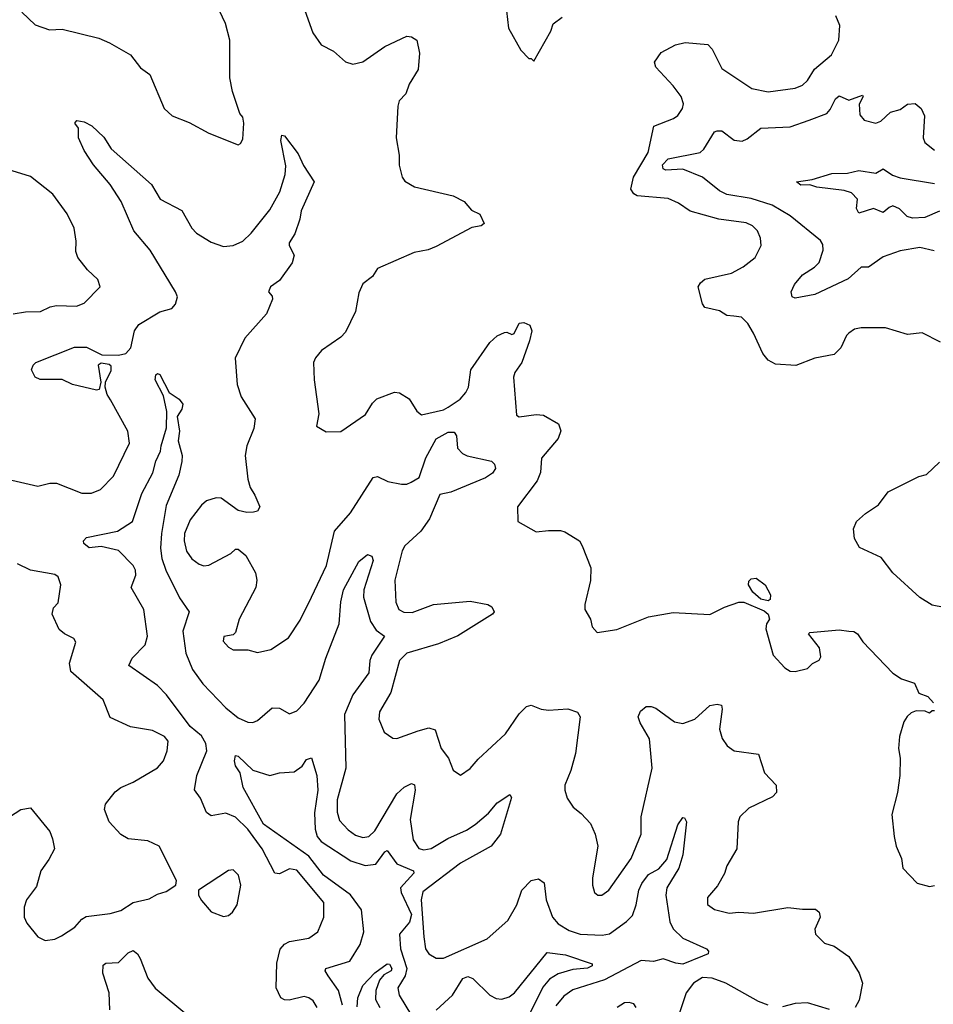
# Model space of a CAD drawing. Extents: x 2056909 to 2160450, y 827444 to 1016825.
# Tile 174 of 256: x 2132601 to 2136340, y 888998 to 893029. Entities that reach past the tile are written whole.
import ezdxf

# ---------------------------------------------------------------- set-up
doc = ezdxf.new("R2010")
doc.units = 0

msp = doc.modelspace()

# ---------------------------------------------------------------- linework, layer by layer
at = {"layer": '0CON10XD'}
for points in [[(2133754.4, 893105), (2133801.4, 892975), (2133835, 892926.7), (2133885, 892900), (2133935, 892856.7), (2133965, 892846.7), (2134005, 892856), (2134095, 892920), (2134185, 892961.4), (2134205, 892959.2), (2134226.2, 892945), (2134237.9, 892892.1), (2134232, 892825), (2134195.6, 892765), (2134182, 892725), (2134153.6, 892696.4), (2134148.6, 892675), (2134141.4, 892545), (2134154, 892475), (2134154.1, 892434.1), (2134166.2, 892385), (2134177.7, 892367.7), (2134217.5, 892345), (2134375, 892307.5), (2134420, 892285), (2134449.7, 892249.7), (2134485, 892233.3), (2134502.5, 892195), (2134490, 892185), (2134451.4, 892178.6), (2134305, 892100.6), (2134272.9, 892087.1), (2134215, 892075.6), (2134065, 892010), (2134045, 891977.5), (2134005, 891947.5), (2133988.6, 891911.4), (2133975.5, 891834.5), (2133935, 891750), (2133915, 891728.8), (2133835.8, 891674.2), (2133811.2, 891645), (2133804.2, 891625), (2133805.8, 891555), (2133826, 891415), (2133816.2, 891365), (2133855, 891341.2), (2133915, 891342.5), (2134016.6, 891413.4), (2134045, 891458.8), (2134063.3, 891476.7), (2134135, 891504.2), (2134155, 891502), (2134195, 891476.7), (2134225.9, 891425.9), (2134245, 891411.2), (2134335, 891431.9), (2134355, 891442.4), (2134403.3, 891475), (2134427.6, 891502.4), (2134437.3, 891525), (2134447.1, 891595), (2134525, 891707.1), (2134555, 891734.2), (2134585, 891748.8), (2134595, 891750), (2134615, 891740), (2134625, 891743.8), (2134645, 891786.2), (2134665, 891790), (2134689.1, 891779.1), (2134697.1, 891755), (2134687.8, 891715), (2134656.7, 891625), (2134627.8, 891585), (2134621.8, 891565), (2134635, 891410), (2134645, 891403.3), (2134715, 891413.1), (2134745, 891410.6), (2134806, 891375), (2134815.7, 891345.7), (2134805.5, 891315), (2134736.4, 891233.6), (2134732.9, 891175), (2134719.4, 891140.6), (2134638, 891035), (2134640, 890975), (2134715, 890932), (2134765, 890937.5), (2134815, 890938), (2134831.7, 890931.7), (2134892.5, 890895), (2134903.8, 890875), (2134938, 890785), (2134937.3, 890732.7), (2134913.8, 890635), (2134913.9, 890613.9), (2134936.7, 890575), (2134943.9, 890543.9), (2134965, 890520), (2135045, 890532.5), (2135175, 890584.2), (2135275, 890602), (2135425, 890593.8), (2135485, 890623.3), (2135545, 890644), (2135565, 890644.3), (2135648.5, 890608.5), (2135664.2, 890595), (2135670, 890575), (2135657.5, 890555), (2135654.4, 890535), (2135685, 890427.5), (2135732.5, 890375), (2135755, 890361.2), (2135775, 890360), (2135825, 890373.3), (2135846.4, 890393.6), (2135873, 890407), (2135880, 890420), (2135875, 890457.5), (2135830, 890515), (2135835, 890520), (2135955, 890530.8), (2135994.1, 890525.9), (2136015, 890523.8), (2136030, 890515), (2136051.9, 890481.9), (2136175, 890353.3), (2136210.5, 890330.5), (2136263, 890313), (2136281.7, 890271.7), (2136318.3, 890258.3), (2136341.7, 890231.7)], [(2132609.7, 893059.7), (2132665, 893007.5), (2132723, 892987), (2132775, 892990), (2132925, 892953.1), (2132968.8, 892935), (2133055, 892885.6), (2133095, 892832.5), (2133134.3, 892804.3), (2133192, 892665), (2133225.8, 892635.8), (2133295, 892608), (2133375, 892564), (2133495, 892517.5), (2133505, 892522.5), (2133515, 892540), (2133518, 892605), (2133515, 892630), (2133502.5, 892645), (2133491.7, 892678.3), (2133471.4, 892735), (2133460.6, 892790.6), (2133461.5, 892945), (2133443, 893013), (2133418.9, 893065)], [(2134593.3, 893065), (2134601.2, 892995), (2134652.5, 892905), (2134685, 892870), (2134695, 892870), (2134705, 892860)], [(2134705, 892860), (2134775, 892982.5), (2134785, 893012.5), (2134820.7, 893039.3)], [(2136369.4, 891709.4), (2136295, 891746.7), (2136235, 891740.6), (2136145, 891768), (2136045, 891767.1), (2136018.3, 891761.7), (2135995, 891746.2), (2135984.5, 891735.5), (2135961.4, 891685), (2135935, 891658.1), (2135855, 891642.9), (2135777.2, 891612.8), (2135695, 891618.5), (2135664.7, 891634.7), (2135641.9, 891661.9), (2135605, 891746.2), (2135580.6, 891785), (2135555, 891810.6), (2135524.3, 891815.7), (2135495, 891818.1), (2135465, 891836.5), (2135405, 891851.4), (2135395.5, 891865.5), (2135378.1, 891935), (2135387.6, 891952.4), (2135405, 891966.4), (2135515, 891990.9), (2135562.5, 892017.5), (2135610.8, 892055), (2135635.6, 892105), (2135633.1, 892135), (2135620.5, 892165), (2135600, 892185), (2135575, 892197.5), (2135463.1, 892213.1), (2135344.7, 892244.7), (2135297.8, 892277.8), (2135255, 892297.3), (2135128.2, 892308.2), (2135115, 892315.7), (2135102.5, 892335), (2135113.9, 892385), (2135172.7, 892485), (2135196.4, 892593.6), (2135276.7, 892625), (2135295, 892636.7), (2135313.8, 892665), (2135318, 892685), (2135308, 892715), (2135275, 892758.8), (2135204.2, 892835), (2135198.8, 892855), (2135226.7, 892895), (2135285, 892925.7), (2135325, 892935.7), (2135418, 892928), (2135435, 892908.8), (2135475, 892830), (2135598, 892748), (2135665, 892734.5), (2135775, 892748.9), (2135805, 892761.4), (2135825, 892780), (2135853.6, 892826.4), (2135923.8, 892885), (2135953.8, 892945), (2135957.5, 893005), (2135940.8, 893045)], [(2136343.4, 892083.4), (2136285, 892096.8), (2136205, 892082.6), (2136135, 892058.8), (2136075, 892015.4), (2136045, 892016.5), (2135991.3, 891968.7), (2135855, 891903.6), (2135775, 891889.2), (2135762, 891895), (2135759.2, 891915), (2135772.7, 891945), (2135805, 891984.5), (2135854.7, 892015.3), (2135873.6, 892035), (2135889.2, 892085), (2135888.2, 892108.2), (2135878.1, 892125), (2135755, 892226.1), (2135680.3, 892270.3), (2135595, 892297.1), (2135495, 892313.5), (2135465, 892329.1), (2135395.5, 892385), (2135315, 892416.7), (2135245, 892413.1), (2135235, 892418.2), (2135231.6, 892435), (2135255, 892460), (2135385.6, 892485), (2135401.2, 892498.8), (2135445, 892570), (2135455, 892574.2), (2135475, 892574), (2135525, 892535.5), (2135557.5, 892532.5), (2135578.9, 892541.1), (2135634.6, 892585.4), (2135755, 892590), (2135831.7, 892618.3), (2135904.2, 892645.8), (2135918.8, 892661.2), (2135939.6, 892705), (2135955, 892716.9), (2135995, 892699.5), (2136050, 892720), (2136053.3, 892715), (2136036.6, 892683.4), (2136039.3, 892639.3), (2136057.5, 892617.5), (2136105, 892605.6), (2136125, 892614.4), (2136165, 892650), (2136205, 892661.9), (2136235, 892683.3), (2136265.6, 892685.6), (2136290.8, 892665), (2136304.4, 892635), (2136299.4, 892545), (2136305, 892526.2), (2136345.4, 892495.4)], [(2132515, 891156.7), (2132675, 891119.2), (2132725, 891131.9), (2132751.7, 891131.7), (2132855, 891090), (2132895, 891091.1), (2132931.2, 891105), (2132985, 891160), (2133050, 891295), (2133043.3, 891345), (2132973.3, 891473.3), (2132959.7, 891495), (2132951.2, 891525), (2132952.5, 891545), (2132975, 891592.5), (2132975, 891610), (2132967.3, 891617.3), (2132935, 891623.3), (2132922.5, 891615), (2132932.5, 891545), (2132926.2, 891515), (2132915, 891512), (2132816.7, 891535), (2132775, 891556), (2132685, 891556), (2132663.8, 891565), (2132650, 891595), (2132656, 891615), (2132666.7, 891625), (2132825, 891687.8), (2132875, 891688.9), (2132936.7, 891656.7), (2133005, 891656.2), (2133035, 891662.9), (2133056, 891685), (2133070.4, 891755), (2133088.9, 891781.1), (2133175, 891832.4), (2133223.3, 891846.7), (2133239.1, 891865), (2133246.9, 891895), (2133238.5, 891915), (2133135.2, 892085.2), (2133068.5, 892165), (2133042.5, 892225), (2133016.4, 892285), (2132971.9, 892355), (2132903.8, 892435), (2132864.3, 892494.3), (2132842, 892545), (2132841.2, 892585), (2132826.7, 892605), (2132835, 892615.8), (2132865, 892611.2), (2132896.2, 892595), (2132945, 892548.8), (2132975, 892500.8), (2133140, 892355), (2133176, 892295), (2133265, 892248), (2133305.5, 892175.5), (2133324.2, 892155), (2133385, 892118.1), (2133435, 892100), (2133474.2, 892104.2), (2133515, 892121.8), (2133548.9, 892155), (2133625, 892251.2), (2133665.3, 892325), (2133687.7, 892395), (2133690.9, 892430.9), (2133670, 892535), (2133673.9, 892556.1), (2133685, 892553.3), (2133740.2, 892480.2), (2133762.2, 892432.2), (2133805.7, 892365), (2133753.6, 892246.4), (2133747.9, 892212.1), (2133726.9, 892153.1), (2133704.3, 892115.7), (2133704.2, 892104.2), (2133723.8, 892065), (2133715.9, 892034.1), (2133665, 891961.2), (2133627.5, 891935), (2133620, 891915), (2133635, 891897.5), (2133635.8, 891885), (2133611.1, 891825), (2133522.5, 891725), (2133483.6, 891643.6), (2133490.8, 891535), (2133507.5, 891485), (2133564.2, 891395), (2133559.4, 891355), (2133531.1, 891285), (2133523.3, 891245), (2133535, 891147.5), (2133545, 891113.3), (2133563.1, 891083.1), (2133583.8, 891035), (2133575, 891016.7), (2133557.7, 891012.3), (2133531.2, 891011.2), (2133495, 891019.4), (2133425, 891070.5), (2133405, 891072.2), (2133365, 891058.6), (2133345, 891041.4), (2133299.2, 890980.8), (2133275.9, 890925), (2133273.6, 890895), (2133283.3, 890853.3), (2133305, 890821.9), (2133335, 890800), (2133355, 890793.1), (2133375, 890796.5), (2133465.8, 890844.2), (2133485, 890861.2), (2133495, 890861.2), (2133526.2, 890835), (2133565.6, 890765), (2133572.2, 890735), (2133566.9, 890705), (2133500, 890575), (2133485, 890520), (2133475, 890510.8), (2133436.9, 890503.1), (2133433.3, 890485), (2133455, 890460), (2133475, 890449.6), (2133535, 890449.4), (2133575, 890438.6), (2133629.5, 890450.5), (2133701.4, 890498.6), (2133749.4, 890570.6), (2133795, 890664.2)], [(2132575, 891824.4), (2132625, 891833.3), (2132685.6, 891834.4), (2132726.1, 891853.9), (2132751.2, 891858.8), (2132834.2, 891855.8), (2132865, 891868.8), (2132930, 891935), (2132921.2, 891965), (2132878, 892005), (2132838.8, 892055), (2132830.5, 892080.5), (2132832.3, 892122.3), (2132824.2, 892175), (2132795.7, 892235), (2132736.7, 892315), (2132645, 892386.7), (2132535, 892421.9)], [(2136365, 892244.8), (2136305, 892219.7), (2136255, 892217.2), (2136233.3, 892223.3), (2136201.8, 892255), (2136175, 892266.4), (2136159.1, 892260.9), (2136135, 892240), (2136095, 892256.2), (2136035, 892237.5), (2136025.6, 892255.6), (2136030.6, 892295), (2136005, 892320), (2135975, 892330.4), (2135863.2, 892343.2), (2135835, 892353.3), (2135797.7, 892352.3), (2135780, 892365), (2135845, 892375.5), (2135925, 892399.6), (2135989.2, 892400.8), (2136035, 892412.3), (2136105, 892401.4), (2136135, 892418.8), (2136173.3, 892393.3), (2136205, 892381.8), (2136345, 892358.6)], [(2133818.7, 888985), (2133801.8, 889011.8), (2133785, 889024.5), (2133765, 889029.6), (2133704.3, 889014.3), (2133685, 889015.7), (2133670, 889025), (2133651.4, 889065), (2133653.5, 889166.5), (2133666.8, 889223.2), (2133685, 889244.2), (2133705.4, 889254.6), (2133785, 889268.1), (2133820.8, 889295), (2133846.4, 889355), (2133846.4, 889415), (2133735, 889546.7), (2133705, 889552.5), (2133665, 889532.7), (2133645, 889534.5), (2133593.3, 889635), (2133535, 889715.2), (2133485, 889764.1), (2133445, 889781.1), (2133385, 889769.5), (2133365, 889782.9), (2133341.5, 889841.5), (2133315.9, 889875.9), (2133325.4, 889935), (2133366.4, 890035), (2133363.1, 890065), (2133345, 890096.6), (2133299, 890135), (2133201.4, 890265), (2133165, 890303.4), (2133048, 890385), (2133061.9, 890415), (2133115, 890469.4), (2133124.2, 890505), (2133108.6, 890615), (2133056.7, 890705), (2133076.1, 890755), (2133074.6, 890775), (2133065, 890794.4), (2133005.3, 890855.3), (2132935, 890872.5), (2132885, 890867.1), (2132864.2, 890885), (2132862, 890895), (2132875, 890909.2), (2133001.2, 890935), (2133062.2, 890975), (2133101.3, 891088.7), (2133146.5, 891173.5), (2133158.7, 891221.3), (2133177.7, 891262.3), (2133180, 891285), (2133201.5, 891358.5), (2133203.2, 891425), (2133189.5, 891489.5), (2133155.7, 891555), (2133158.8, 891575), (2133165, 891581.2), (2133175, 891576.2), (2133212.4, 891502.4), (2133254.4, 891475), (2133268.2, 891455), (2133264.4, 891435), (2133246.2, 891405), (2133255.6, 891345), (2133249.2, 891305), (2133265.8, 891245), (2133265, 891220), (2133252.2, 891165), (2133200, 891040), (2133180.8, 890925), (2133177.9, 890865), (2133183.4, 890823.4), (2133199.7, 890775), (2133255, 890662.2), (2133294.5, 890605), (2133268.1, 890525), (2133280.8, 890435), (2133308.3, 890368.3), (2133350.5, 890310.5), (2133445, 890211.5), (2133495, 890170.9), (2133535, 890153.3), (2133555, 890151.9), (2133575, 890159.2), (2133635, 890211.5), (2133665, 890210.6), (2133705, 890186.9), (2133735, 890198.9), (2133765, 890230.5), (2133827.1, 890325), (2133853.4, 890415), (2133908.2, 890555), (2133915.3, 890645.3), (2133926.4, 890695), (2133989.3, 890810.7), (2134025, 890839.2), (2134042.1, 890832.1), (2134047.3, 890815), (2134009.3, 890695), (2134007.9, 890665), (2134036.6, 890565), (2134060.2, 890530.2), (2134094, 890505), (2134042.9, 890427.1), (2134034.8, 890405), (2134030, 890355), (2133965, 890265.4), (2133931, 890185), (2133936.5, 889965), (2133900.3, 889835), (2133900, 889785), (2133909.9, 889749.9), (2133945, 889712.1), (2133975, 889690.4), (2134005, 889680.4), (2134029.4, 889685), (2134055, 889707.9), (2134145, 889860), (2134175, 889886.4), (2134205, 889902.5), (2134216.4, 889896.4), (2134219.6, 889875), (2134198.9, 889755), (2134211.7, 889671.7), (2134235, 889635.6), (2134255, 889630.4), (2134285, 889635.4), (2134352.7, 889677.3), (2134429.8, 889710.2), (2134465, 889734.6), (2134519.6, 889780.4), (2134555, 889823.3), (2134607.3, 889857.3), (2134613.8, 889845), (2134569.5, 889695), (2134531.1, 889645), (2134405, 889575.3), (2134251, 889459), (2134244.8, 889425.3), (2134254.7, 889274.7), (2134262.3, 889225), (2134275, 889204.5), (2134305, 889187.1), (2134335, 889186.9), (2134514.2, 889265.8), (2134599.2, 889340.8), (2134635.4, 889404.6), (2134656.4, 889465), (2134694.7, 889505.3), (2134725, 889511.8), (2134748.1, 889495), (2134756.1, 889425), (2134782.2, 889355), (2134805, 889326.9), (2134849.5, 889299.5), (2134895, 889285.3), (2134985, 889281.1), (2135015, 889286.2), (2135085, 889336.3), (2135108.9, 889361.1), (2135124.8, 889405), (2135134.4, 889465), (2135147, 889493), (2135175, 889528.9), (2135217, 889553), (2135249.1, 889590.9), (2135295, 889733.3), (2135315, 889762.5), (2135321.7, 889761.7), (2135330, 889745), (2135315, 889610), (2135298.1, 889555), (2135249.8, 889475), (2135245.7, 889445), (2135262.5, 889335), (2135275, 889306.4), (2135315, 889268.9), (2135411.9, 889225), (2135420, 889215), (2135419.5, 889205), (2135396.2, 889195), (2135315, 889162.8), (2135285.9, 889165.9), (2135235, 889183.4), (2135195, 889172.5), (2135145, 889176.8), (2134995, 889097.4), (2134865, 889056.9), (2134828.7, 889031.3), (2134795, 888991.5)], [(2133795, 890664.2), (2133856.8, 890795), (2133890, 890935), (2133955, 891010.5), (2134048, 891155), (2134065, 891159.5), (2134107.8, 891137.8), (2134163.1, 891126.9), (2134185, 891127.1), (2134203.8, 891135), (2134235.7, 891155), (2134262.8, 891235), (2134305, 891312.9), (2134355, 891340.4), (2134379.8, 891339.8), (2134388.2, 891325), (2134393.3, 891275), (2134412.8, 891252.8), (2134432.9, 891242.9), (2134531.8, 891221.8), (2134545, 891209.2), (2134547.8, 891192.2), (2134536.8, 891173.2), (2134507.1, 891152.9), (2134365, 891094.1), (2134320.8, 891085), (2134278.9, 890985), (2134242.6, 890935), (2134177.2, 890875), (2134165.9, 890855), (2134136.1, 890735), (2134140.4, 890645), (2134153.3, 890615), (2134173.5, 890603.5), (2134207.7, 890602.3), (2134295, 890634.4), (2134445, 890648.6), (2134517.5, 890635), (2134533.3, 890625), (2134543.3, 890605), (2134536.7, 890595), (2134394, 890506), (2134315.8, 890474.2), (2134186.2, 890435), (2134155, 890405.7), (2134119.5, 890275), (2134074.2, 890195), (2134070.8, 890165), (2134092.7, 890112.7), (2134127.7, 890087.7), (2134145, 890086), (2134232.3, 890117.7), (2134275, 890130), (2134301.8, 890121.8), (2134325.6, 890045), (2134355.7, 890005), (2134375, 889956.2), (2134405, 889936.2), (2134445, 889963.8), (2134478, 890002), (2134590, 890105), (2134645, 890186.7), (2134675, 890216.7), (2134695, 890223.3), (2134735, 890206), (2134765, 890201.9), (2134845, 890208.1), (2134883.4, 890193.4), (2134894.3, 890174.3), (2134875.5, 890024.5), (2134857.1, 889955), (2134832, 889895), (2134832, 889875), (2134842.3, 889842.3), (2134866.7, 889805), (2134899.7, 889779.7), (2134937.9, 889737.9), (2134956, 889695), (2134966.9, 889645), (2134945.7, 889515.7), (2134945.7, 889485), (2134954, 889455), (2134967.5, 889445), (2134984.2, 889444.2), (2135012.9, 889465), (2135103.5, 889595), (2135144.3, 889695), (2135144.4, 889765), (2135189.2, 889965), (2135179.4, 890085), (2135140.7, 890150.7), (2135132.9, 890175), (2135141.9, 890198.1), (2135165, 890216.7), (2135185, 890217.5), (2135205, 890210), (2135281.2, 890155), (2135315, 890147.1), (2135364.6, 890165.4), (2135425, 890220.8), (2135455, 890226.7), (2135473, 890223), (2135475.9, 890205.9), (2135465.8, 890125), (2135475.6, 890085.6), (2135496.7, 890056.7), (2135525, 890035.5), (2135625, 890022.5), (2135649.2, 889945), (2135696.9, 889895), (2135698.1, 889865), (2135682.1, 889847.9), (2135585, 889801.2), (2135547.8, 889765), (2135541.1, 889745), (2135536, 889635), (2135494.6, 889565.4), (2135485, 889533.3), (2135456.6, 889483.4), (2135416.7, 889435), (2135416.1, 889406.1), (2135445, 889386), (2135505, 889370.6), (2135545, 889375.6), (2135605, 889370.8), (2135745, 889394.6), (2135805, 889386.7), (2135857.6, 889387.6), (2135872.9, 889375), (2135877.5, 889355), (2135856, 889305), (2135858, 889285), (2135895, 889248.6), (2135935, 889236), (2135993.9, 889193.9), (2136036.2, 889125), (2136050, 889085), (2136036.2, 889015), (2136020, 888985)], [(2136385, 890622), (2136335, 890631.9), (2136285, 890663.5), (2136175, 890764.6), (2136127.1, 890827.1), (2136038.6, 890868.6), (2136017.9, 890905), (2136013.8, 890945), (2136025.8, 890975), (2136062.4, 891007.6), (2136116.6, 891043.4), (2136155, 891096), (2136280.9, 891159.1), (2136312.7, 891167.3), (2136365, 891217.5)], [(2132560, 889765), (2132606.2, 889795), (2132645, 889802.5), (2132724.3, 889705), (2132735.4, 889675.4), (2132743.5, 889635), (2132719.9, 889590.1), (2132687.5, 889545), (2132669.8, 889480.2), (2132629.4, 889425), (2132618.9, 889395), (2132620, 889355), (2132629.8, 889329.8), (2132675, 889274), (2132705, 889259.2), (2132745, 889264), (2132772.1, 889277.9), (2132826.8, 889313.2), (2132855, 889346.2), (2132872.7, 889357.3), (2132970.9, 889369.1), (2133015, 889382.2), (2133065.5, 889414.5), (2133130.9, 889429.1), (2133165, 889448.8), (2133200.7, 889459.3), (2133240, 889485), (2133242.5, 889505), (2133172.5, 889645), (2133125, 889667.5), (2133045.5, 889675.5), (2133015, 889693.1), (2132966.9, 889745), (2132948.6, 889795), (2132952.6, 889817.4), (2132992, 889868), (2133015, 889885.8), (2133065, 889907.5), (2133165, 889965.8), (2133189.4, 889995), (2133204.4, 890035), (2133209.2, 890075), (2133193.3, 890095), (2133145, 890118.6), (2133055, 890134.4), (2132971.6, 890171.6), (2132943.1, 890245), (2132810.9, 890360.9), (2132805.6, 890395), (2132831.2, 890481.2), (2132823.3, 890495), (2132783.8, 890515), (2132763.1, 890533.1), (2132734, 890595), (2132739.3, 890620.7), (2132758, 890642), (2132770, 890715), (2132758.3, 890748.3), (2132745, 890758), (2132645, 890775.4), (2132591.6, 890801.6)], [(2135665, 890650), (2135635, 890656.7), (2135601.2, 890685), (2135583.3, 890715), (2135585, 890730), (2135595, 890740), (2135615, 890742.5), (2135652.5, 890715), (2135673.3, 890675), (2135672.5, 890655), (2135665, 890650)], [(2136345, 890200), (2136335, 890200), (2136325, 890190), (2136307.5, 890197.5), (2136270.7, 890199.3), (2136249.3, 890190.7), (2136233.9, 890176.1), (2136220, 890155), (2136202, 890095), (2136198, 890045), (2136204, 890005), (2136202.9, 889935), (2136194.4, 889865), (2136170, 889775), (2136180.4, 889685), (2136188.9, 889645), (2136210, 889595), (2136215.5, 889555.5), (2136274.3, 889494.3), (2136325, 889480)], [(2133922.7, 888995), (2133906.3, 889055), (2133864.1, 889114.1), (2133851.5, 889135), (2133854.4, 889145), (2133951.9, 889175), (2133995, 889243.1), (2134010, 889295), (2134000, 889385), (2133955, 889446.3), (2133845, 889526.2), (2133785, 889604.4), (2133599.5, 889735), (2133515.3, 889885), (2133503.5, 889945), (2133485, 889974.4), (2133480.7, 889995), (2133485, 890016.2), (2133495, 890014.3), (2133555, 889956), (2133625, 889934), (2133665, 889945.8), (2133725, 889950), (2133756.7, 889973.3), (2133775, 890000), (2133795, 890006.7), (2133817.3, 889935), (2133821.1, 889875), (2133807.9, 889782.1), (2133809.8, 889715), (2133818.4, 889685), (2133834.4, 889664.4), (2133956.2, 889585), (2134015, 889565.6), (2134058, 889572), (2134095, 889622.7), (2134105, 889627.8), (2134145, 889572.6), (2134212.2, 889545), (2134213.8, 889535), (2134159.8, 889475), (2134163, 889455), (2134204.4, 889365), (2134195.8, 889334.2), (2134155.2, 889285), (2134159.2, 889225), (2134185.9, 889144.1), (2134179.4, 889115), (2134148.6, 889065), (2134154.7, 889035), (2134205, 888951.8)], [(2133435, 889357.5), (2133455, 889361.4), (2133472.5, 889375), (2133491.4, 889405), (2133505.6, 889485), (2133496.8, 889526.8), (2133475, 889548.8), (2133455, 889546), (2133332.5, 889465), (2133333.3, 889445), (2133345, 889422.5), (2133385, 889376.2), (2133435, 889357.5)], [(2136325, 889480), (2136345, 889484)], [(2132970, 888975), (2132967.9, 889045), (2132941.3, 889125), (2132942.2, 889157.8), (2132953.1, 889166.9), (2133005, 889169.2), (2133045, 889208.5), (2133065, 889217.5), (2133083.5, 889205), (2133094.3, 889185.7), (2133125.9, 889105), (2133155, 889063.8), (2133285, 888955.7)], [(2134305, 888973.5), (2134372.9, 889035), (2134415, 889103.8), (2134435, 889112), (2134455, 889103.8), (2134525, 889034.7), (2134551.7, 889021.7), (2134575, 889019), (2134605, 889028.9), (2134626.8, 889045), (2134759.6, 889210.4), (2134835, 889200), (2134944, 889164), (2134944.2, 889155), (2134925, 889145.5), (2134865, 889140.4), (2134805, 889122.4), (2134769.9, 889100.1), (2134741.9, 889068.1), (2134685.8, 888955)], [(2133982.4, 888987.6), (2133984.8, 889025), (2134005.9, 889075), (2134055, 889127.1), (2134105, 889163.8), (2134115, 889162), (2134124.4, 889145), (2134121.8, 889135), (2134091.7, 889118.3), (2134073.7, 889096.3), (2134058.1, 889055), (2134057.8, 889017.8), (2134075.2, 888985.2)], [(2135665, 888994.2), (2135625, 889010), (2135491.5, 889085), (2135435, 889105.2), (2135395, 889107.4), (2135358.5, 889085), (2135329.1, 889045), (2135282.5, 888905)], [(2135124.4, 888984.4), (2135115, 888999.2), (2135095, 889005.7), (2135076.8, 889003.2), (2135045.8, 888985)], [(2135915, 888976), (2135825, 889004.2), (2135775, 889001.4), (2135722.9, 888987.1)]]:
    msp.add_lwpolyline(points, dxfattribs=at)

doc.saveas('drawing.dxf')
